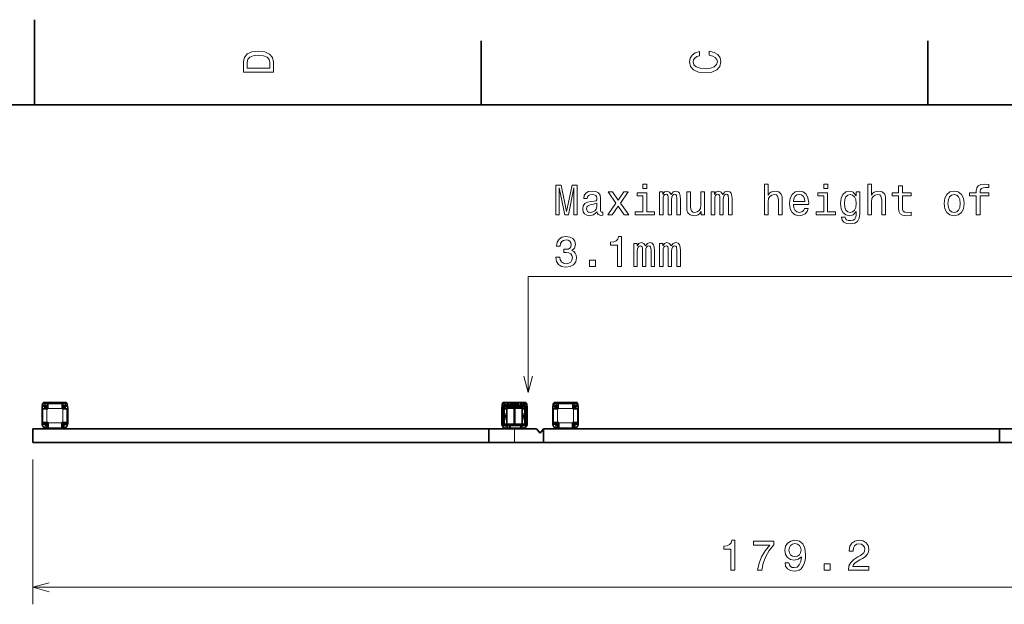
# Model space of a CAD drawing. Extents: x 0 to 420, y 0 to 297.
# Tile 24 of 30: x 208 to 324, y 228 to 297. Entities that reach past the tile are written whole.
import ezdxf

# ---------------------------------------------------------------- set-up
doc = ezdxf.new("R2010")
doc.units = 0

msp = doc.modelspace()

# ---------------------------------------------------------------- linework, layer by layer
at = {"color": 7, "lineweight": 35}
for p, q in [((210, 287), (210, 297)), ((262.5, 287), (262.5, 294.5)), ((315, 287), (315, 294.5)), ((410, 287), (10, 287)), ((210.914032, 251.406631), (210.914032, 251.378998)), ((210.914032, 250.531631), (210.914032, 251.378998)), ((210.964035, 251.256638), (210.951157, 251.256638)), ((210.964035, 251.906631), (211.164032, 251.906631)), ((210.964035, 251.606628), (210.964035, 251.906631)), ((211.164032, 251.606628), (210.964035, 251.606628)), ((210.964035, 251.256638), (211.464035, 251.256638)), ((210.964035, 249.656631), (210.964035, 251.256638)), ((211.064026, 252.006638), (211.164032, 252.006638)), ((211.064026, 251.906631), (211.064026, 252.006638)), ((211.139404, 251.556625), (211.139404, 251.606628)), ((211.179199, 252.006638), (211.164032, 252.006638)), ((211.364029, 251.906631), (211.164032, 251.906631)), ((211.364029, 251.606628), (211.164032, 251.606628)), ((213.49736, 252.006638), (211.179199, 252.006638)), ((211.214035, 251.356628), (211.214035, 251.44397)), ((211.214035, 251.256638), (211.214035, 251.356628)), ((211.214035, 251.356628), (211.271561, 251.356628)), ((211.237839, 251.906631), (211.237839, 251.956635)), ((211.564041, 251.456635), (211.251053, 251.456635)), ((211.264038, 251.44397), (211.264038, 251.356628)), ((211.564026, 251.356628), (211.271561, 251.356628)), ((211.564026, 251.906631), (211.364029, 251.906631)), ((211.364029, 251.606628), (211.564026, 251.606628)), ((211.464035, 251.256638), (211.564026, 251.256638)), ((211.514038, 251.356628), (211.514038, 251.444)), ((211.564026, 251.906631), (211.564026, 251.306625)), ((211.564026, 251.906631), (213.264038, 251.906631)), ((211.564026, 251.256638), (211.564026, 251.306625)), ((211.668518, 251.987366), (211.734665, 251.999039)), ((211.6772, 251.938126), (211.743347, 251.949799)), ((213.084717, 251.949799), (213.150864, 251.938126)), ((213.093399, 251.999039), (213.159546, 251.987366)), ((213.557556, 251.456635), (213.264023, 251.456635)), ((213.556503, 251.356628), (213.264023, 251.356628)), ((213.264038, 251.906631), (213.264038, 251.306625)), ((213.464035, 251.906631), (213.264038, 251.906631)), ((213.264038, 251.606628), (213.464035, 251.606628)), ((213.264038, 251.306625), (213.264038, 251.256638)), ((213.264038, 251.256638), (213.364029, 251.256638)), ((213.314026, 251.444), (213.314026, 251.356628)), ((213.364029, 251.256638), (213.864029, 251.256638)), ((213.438721, 251.956635), (213.438721, 251.906631)), ((213.664032, 251.906631), (213.464035, 251.906631)), ((213.664032, 251.606628), (213.464035, 251.606628)), ((213.664032, 252.006638), (213.49736, 252.006638)), ((213.556503, 251.356628), (213.614029, 251.356628)), ((213.564026, 251.356628), (213.564026, 251.44397)), ((213.614029, 251.44397), (213.614029, 251.356628)), ((213.614029, 251.356628), (213.614029, 251.256638)), ((213.664032, 252.006638), (213.764038, 252.006638)), ((213.664032, 251.906631), (213.864029, 251.906631)), ((213.864029, 251.606628), (213.664032, 251.606628)), ((213.669205, 251.606628), (213.66922, 251.55661)), ((213.764038, 252.006638), (213.764038, 251.906631)), ((213.864029, 251.906631), (213.864029, 251.606628)), ((213.876907, 251.256638), (213.864029, 251.256638)), ((213.864029, 251.256638), (213.864029, 249.656631)), ((213.914032, 251.378998), (213.914032, 251.406631)), ((213.914032, 251.378998), (213.914032, 250.531631)), ((264.914032, 251.406631), (264.914032, 251.106628)), ((264.914032, 251.106628), (264.914032, 250.565018)), ((265.094025, 251.106628), (264.914032, 251.106628)), ((264.96402, 251.906631), (265.063629, 251.906631)), ((264.96402, 251.646439), (264.96402, 251.906631)), ((265.064026, 252.006638), (265.264038, 252.006638)), ((265.064026, 251.803497), (265.064026, 252.006638)), ((265.094025, 251.106628), (265.094025, 251.406631)), ((265.094025, 250.565018), (265.094025, 251.106628)), ((265.094025, 251.106628), (265.21402, 251.074188)), ((265.21402, 251.406631), (265.21402, 251.074188)), ((265.21402, 250.504547), (265.21402, 251.074188)), ((265.499756, 251.256638), (265.258484, 251.256638)), ((265.514038, 252.006638), (265.264038, 252.006638)), ((265.264038, 251.256638), (265.264038, 251.44397)), ((267.573822, 251.556625), (265.330688, 251.556625)), ((265.499756, 251.256638), (265.514038, 251.256638)), ((265.514038, 252.006638), (265.71402, 252.006638)), ((265.514038, 251.82663), (265.71402, 251.82663)), ((265.757782, 251.706635), (265.514038, 251.706635)), ((265.514038, 251.444229), (265.514038, 251.256638)), ((265.528412, 251.356628), (265.514038, 251.356628)), ((265.514038, 251.256638), (265.514038, 249.456635)), ((265.514282, 251.456635), (265.848358, 251.456635)), ((266.389038, 251.356628), (265.528412, 251.356628)), ((265.564026, 251.457245), (265.564026, 251.35672)), ((265.71402, 251.82663), (265.71402, 252.006638)), ((265.96402, 252.006638), (265.71402, 252.006638)), ((265.71402, 251.801636), (265.71402, 251.82663)), ((265.757782, 251.706635), (265.920288, 251.706635)), ((265.848358, 251.456635), (265.848358, 251.556625)), ((265.848358, 251.456635), (266.979706, 251.456635)), ((266.907776, 251.706635), (265.920288, 251.706635)), ((265.96402, 252.006638), (266.864044, 252.006638)), ((265.96402, 252.006638), (265.96402, 251.82663)), ((265.96402, 251.82663), (265.96402, 251.801636)), ((265.96402, 251.82663), (266.864044, 251.82663)), ((266.137756, 251.498199), (266.027893, 251.556625)), ((266.137756, 251.498199), (266.281219, 251.542023)), ((266.281219, 251.542023), (266.276764, 251.556625)), ((266.289001, 251.556625), (266.281219, 251.542023)), ((266.389038, 249.456635), (266.389038, 251.356628)), ((267.299652, 251.356628), (266.439026, 251.356628)), ((266.439026, 251.356628), (266.439026, 249.456635)), ((266.546844, 251.542023), (266.539062, 251.556625)), ((266.551331, 251.556625), (266.546844, 251.542023)), ((266.546844, 251.542023), (266.690308, 251.498199)), ((266.80014, 251.556625), (266.690308, 251.498199)), ((267.114044, 252.006638), (266.864044, 252.006638)), ((266.864044, 251.82663), (266.864044, 252.006638)), ((266.864044, 251.801636), (266.864044, 251.82663)), ((266.907776, 251.706635), (267.070282, 251.706635)), ((266.979706, 251.556625), (266.979706, 251.456635)), ((266.979706, 251.456635), (267.313782, 251.456635)), ((267.314026, 251.706635), (267.070282, 251.706635)), ((267.114044, 252.006638), (267.314026, 252.006638)), ((267.114044, 252.006638), (267.114044, 251.82663)), ((267.114044, 251.82663), (267.114044, 251.801636)), ((267.114044, 251.82663), (267.314026, 251.82663)), ((267.264038, 251.35672), (267.264038, 251.457245)), ((267.314026, 251.356628), (267.299652, 251.356628)), ((267.564026, 252.006638), (267.314026, 252.006638)), ((267.314026, 251.256638), (267.314026, 251.444229)), ((267.314026, 251.256638), (267.328308, 251.256638)), ((267.314026, 249.456635), (267.314026, 251.256638)), ((267.56958, 251.256638), (267.328308, 251.256638)), ((267.564026, 252.006638), (267.764038, 252.006638)), ((267.564026, 251.44397), (267.564026, 251.256638)), ((267.614044, 251.074188), (267.614044, 251.406631)), ((267.614044, 251.074188), (267.734039, 251.106628)), ((267.614044, 251.074188), (267.614044, 250.504547)), ((267.734039, 251.406631), (267.734039, 251.106628)), ((267.914032, 251.106628), (267.734039, 251.106628)), ((267.734039, 251.106628), (267.734039, 250.565018)), ((267.764038, 252.006638), (267.764038, 251.803497)), ((267.764435, 251.906631), (267.864044, 251.906631)), ((267.864044, 251.906631), (267.864044, 251.646423)), ((267.914032, 251.106628), (267.914032, 251.406631)), ((267.914032, 250.565018), (267.914032, 251.106628)), ((270.914032, 251.406631), (270.914032, 251.378998)), ((270.914032, 250.531631), (270.914032, 251.378998)), ((270.96402, 251.256638), (270.951172, 251.256638)), ((270.96402, 251.906631), (271.164032, 251.906631)), ((270.96402, 251.606628), (270.96402, 251.906631)), ((271.164032, 251.606628), (270.96402, 251.606628)), ((270.96402, 251.256638), (271.46402, 251.256638)), ((270.96402, 249.656631), (270.96402, 251.256638)), ((271.064026, 252.006638), (271.164032, 252.006638)), ((271.064026, 251.906631), (271.064026, 252.006638)), ((271.139404, 251.556625), (271.139404, 251.606628)), ((271.179199, 252.006638), (271.164032, 252.006638)), ((271.364044, 251.906631), (271.164032, 251.906631)), ((271.364044, 251.606628), (271.164032, 251.606628)), ((273.497375, 252.006638), (271.179199, 252.006638)), ((271.21402, 251.356628), (271.21402, 251.44397)), ((271.21402, 251.256638), (271.21402, 251.356628)), ((271.21402, 251.356628), (271.271545, 251.356628)), ((271.237854, 251.906631), (271.237854, 251.956635)), ((271.564026, 251.456635), (271.251038, 251.456635)), ((271.264038, 251.44397), (271.264038, 251.356628)), ((271.564026, 251.356628), (271.271545, 251.356628)), ((271.564026, 251.906631), (271.364044, 251.906631)), ((271.364044, 251.606628), (271.564026, 251.606628)), ((271.46402, 251.256638), (271.564026, 251.256638)), ((271.514038, 251.356628), (271.514038, 251.444)), ((271.564026, 251.906631), (271.564026, 251.306625)), ((271.564026, 251.906631), (273.264038, 251.906631)), ((271.564026, 251.256638), (271.564026, 251.306625)), ((271.668518, 251.987366), (271.73468, 251.999039)), ((271.677216, 251.938126), (271.743347, 251.949799)), ((273.084717, 251.949799), (273.150848, 251.938126)), ((273.093384, 251.999039), (273.159546, 251.987366)), ((273.264038, 251.906631), (273.264038, 251.306625)), ((273.46402, 251.906631), (273.264038, 251.906631)), ((273.264038, 251.606628), (273.46402, 251.606628)), ((273.557556, 251.456635), (273.264038, 251.456635)), ((273.556519, 251.356628), (273.264038, 251.356628)), ((273.264038, 251.306625), (273.264038, 251.256638)), ((273.264038, 251.256638), (273.364044, 251.256638)), ((273.314026, 251.444), (273.314026, 251.356628)), ((273.364044, 251.256638), (273.864044, 251.256638)), ((273.438721, 251.956635), (273.438721, 251.906631)), ((273.664032, 251.906631), (273.46402, 251.906631)), ((273.664032, 251.606628), (273.46402, 251.606628)), ((273.664032, 252.006638), (273.497375, 252.006638)), ((273.556519, 251.356628), (273.614044, 251.356628)), ((273.564026, 251.356628), (273.564026, 251.44397)), ((273.614044, 251.44397), (273.614044, 251.356628)), ((273.614044, 251.356628), (273.614044, 251.256638)), ((273.664032, 252.006638), (273.764038, 252.006638)), ((273.664032, 251.906631), (273.864044, 251.906631)), ((273.864044, 251.606628), (273.664032, 251.606628)), ((273.669189, 251.606628), (273.66922, 251.55661)), ((273.764038, 252.006638), (273.764038, 251.906631)), ((273.876892, 251.256638), (273.864014, 251.256638)), ((273.864044, 251.906631), (273.864044, 251.606628)), ((273.864044, 251.256638), (273.864044, 249.656631)), ((273.914032, 251.378998), (273.914032, 251.406631)), ((273.914032, 251.378998), (273.914032, 250.531631)), ((210.914032, 250.231918), (210.914032, 250.531631)), ((210.914032, 249.506638), (210.914032, 250.231628)), ((213.914032, 250.531631), (213.914032, 250.231628)), ((213.914032, 250.231628), (213.914032, 249.506638)), ((264.914032, 250.439041), (264.914032, 250.565018)), ((264.914032, 250.439041), (264.914032, 249.506638)), ((265.094025, 250.565018), (265.094025, 250.439041)), ((265.094025, 249.306625), (265.094025, 250.439041)), ((265.21402, 250.781631), (265.264038, 250.731628)), ((265.21402, 250.504547), (265.21402, 250.439041)), ((265.21402, 250.439041), (265.21402, 249.506638)), ((265.264038, 250.031631), (265.21402, 249.981628)), ((265.264038, 250.731628), (265.264038, 250.031631)), ((265.372253, 250.481628), (265.264038, 250.481628)), ((265.27594, 250.431625), (265.264038, 250.431625)), ((265.264038, 250.331635), (265.27594, 250.331635)), ((265.372253, 250.281631), (265.264038, 250.281631)), ((265.410217, 250.431625), (265.27594, 250.431625)), ((265.27594, 250.331635), (265.410217, 250.331635)), ((265.372253, 250.481628), (265.410217, 250.431625)), ((265.372253, 250.281631), (265.410217, 250.331635)), ((265.410217, 250.331635), (265.410217, 250.431625)), ((267.455811, 250.481628), (267.417847, 250.431625)), ((267.417847, 250.431625), (267.417847, 250.331635)), ((267.552124, 250.431625), (267.417847, 250.431625)), ((267.417847, 250.331635), (267.552124, 250.331635)), ((267.455811, 250.281631), (267.417847, 250.331635)), ((267.564026, 250.481628), (267.455811, 250.481628)), ((267.564056, 250.281631), (267.455811, 250.281631)), ((267.564026, 250.431625), (267.552124, 250.431625)), ((267.552124, 250.331635), (267.564026, 250.331635)), ((267.614044, 250.781631), (267.564026, 250.731628)), ((267.564026, 250.031631), (267.564026, 250.731628)), ((267.614044, 249.981628), (267.564026, 250.031631)), ((267.614044, 250.439041), (267.614044, 250.504547)), ((267.614044, 249.506638), (267.614044, 250.439041)), ((267.734039, 250.439041), (267.734039, 250.565018)), ((267.734039, 250.439041), (267.734039, 249.306625)), ((267.914032, 250.565018), (267.914032, 250.439041)), ((267.914032, 249.506638), (267.914032, 250.439041)), ((270.914032, 250.231918), (270.914032, 250.531631)), ((270.914032, 249.506638), (270.914032, 250.231628)), ((273.914032, 250.531631), (273.914032, 250.231628)), ((273.914032, 250.231628), (273.914032, 249.506638)), ((263.414032, 248.906631), (209.814026, 248.906631)), ((209.814026, 248.906631), (209.814026, 247.306625)), ((210.916885, 249.453339), (210.914032, 249.506638)), ((210.916885, 249.453339), (210.921524, 249.456635)), ((210.935471, 249.456635), (210.921524, 249.456635)), ((210.935471, 249.456635), (211.206894, 249.456635)), ((211.464035, 249.656631), (210.964035, 249.656631)), ((213.164032, 248.90863), (211.191101, 248.90863)), ((211.191101, 248.906631), (211.191101, 248.90863)), ((211.206894, 249.456635), (211.214035, 249.456635)), ((211.214035, 249.456635), (211.214035, 249.656631)), ((211.271561, 249.456635), (211.214035, 249.456635)), ((211.225327, 249.456635), (211.220688, 249.455444)), ((211.271561, 249.456635), (211.564026, 249.456635)), ((211.414032, 249.306625), (211.564026, 249.306625)), ((211.614029, 249.006638), (211.414032, 249.006638)), ((211.614029, 249.656631), (211.464035, 249.656631)), ((211.564026, 249.606628), (211.564026, 249.656631)), ((211.564026, 249.056625), (211.564026, 249.606628)), ((211.614029, 249.006638), (211.564026, 249.056625)), ((211.614029, 249.656631), (211.614029, 249.606628)), ((211.614029, 249.006638), (211.614029, 249.606628)), ((213.214035, 249.006638), (211.614029, 249.006638)), ((213.164032, 248.90863), (225.664032, 248.90863)), ((213.164032, 248.906631), (213.164032, 248.90863)), ((213.214035, 249.606628), (213.214035, 249.656631)), ((213.364029, 249.656631), (213.214035, 249.656631)), ((213.214035, 249.606628), (213.214035, 249.006638)), ((213.264038, 249.056625), (213.214035, 249.006638)), ((213.414032, 249.006638), (213.214035, 249.006638)), ((213.263245, 249.306625), (213.414032, 249.306625)), ((213.264023, 249.456635), (213.556503, 249.456635)), ((213.264038, 249.656631), (213.264038, 249.606628)), ((213.264038, 249.606628), (213.264038, 249.056625)), ((213.864029, 249.656631), (213.364029, 249.656631)), ((213.614029, 249.456635), (213.556503, 249.456635)), ((213.607376, 249.455444), (213.602737, 249.456635)), ((213.614029, 249.656631), (213.614029, 249.456635)), ((213.614029, 249.456635), (213.62117, 249.456635)), ((213.62117, 249.456635), (213.892593, 249.456635)), ((213.90654, 249.456635), (213.892593, 249.456635)), ((213.90654, 249.456635), (213.911179, 249.453339)), ((213.914032, 249.506638), (213.911179, 249.453339)), ((217.464035, 248.906631), (217.464035, 248.909637)), ((218.014038, 248.909637), (217.464035, 248.909637)), ((218.014038, 248.906631), (218.014038, 248.909637)), ((218.809036, 248.909637), (218.014038, 248.909637)), ((218.809036, 248.906631), (218.809036, 248.909637)), ((218.909027, 248.909637), (218.809036, 248.909637)), ((218.909027, 248.906631), (218.909027, 248.909637)), ((219.09903, 248.906631), (219.09903, 248.909637)), ((219.814026, 248.909637), (219.09903, 248.909637)), ((219.814026, 248.906631), (219.814026, 248.909637)), ((220.664032, 248.909637), (219.814026, 248.909637)), ((220.664032, 248.906631), (220.664032, 248.909637)), ((221.464035, 248.909637), (220.664032, 248.909637)), ((221.464035, 248.906631), (221.464035, 248.909637)), ((225.664032, 248.90863), (236.86554, 248.90863)), ((225.664032, 248.906631), (225.664032, 248.90863)), ((236.764038, 248.906631), (236.764038, 248.909637)), ((237.214035, 248.909637), (236.764038, 248.909637)), ((241.962524, 248.90863), (236.86554, 248.90863)), ((236.86554, 248.906631), (236.86554, 248.90863)), ((237.214035, 248.906631), (237.214035, 248.909637)), ((238.364029, 248.909637), (237.214035, 248.909637)), ((240.46402, 248.909637), (241.614029, 248.909637)), ((241.614029, 248.906631), (241.614029, 248.909637)), ((241.614029, 248.909637), (242.064026, 248.909637)), ((241.962524, 248.90863), (253.164032, 248.90863)), ((241.962524, 248.906631), (241.962524, 248.90863)), ((242.064026, 248.906631), (242.064026, 248.909637)), ((263.414032, 248.90863), (253.164032, 248.90863)), ((253.164032, 248.906631), (253.164032, 248.90863)), ((257.364044, 248.906631), (257.364044, 248.909637)), ((257.364044, 248.909637), (258.164032, 248.909637)), ((258.164032, 248.906631), (258.164032, 248.909637)), ((258.164032, 248.909637), (259.014038, 248.909637)), ((259.014038, 248.906631), (259.014038, 248.909637)), ((259.014038, 248.909637), (259.729034, 248.909637)), ((259.729034, 248.906631), (259.729034, 248.909637)), ((259.919037, 248.906631), (259.919037, 248.909637)), ((259.919037, 248.909637), (260.019043, 248.909637)), ((260.019043, 248.906631), (260.019043, 248.909637)), ((260.019043, 248.909637), (260.814026, 248.909637)), ((260.814026, 248.906631), (260.814026, 248.909637)), ((260.814026, 248.909637), (261.364044, 248.909637)), ((261.364044, 248.906631), (261.364044, 248.909637)), ((263.414032, 248.90863), (267.636963, 248.90863)), ((263.414032, 248.906631), (263.414032, 248.90863)), ((266.414032, 248.906631), (263.414032, 248.906631)), ((263.414032, 247.306625), (263.414032, 248.906631)), ((265.094025, 249.306625), (265.414032, 249.306625)), ((265.220703, 249.455444), (265.225342, 249.456635)), ((265.225342, 249.456635), (265.228333, 249.456635)), ((265.228333, 249.456635), (265.499756, 249.456635)), ((265.414032, 249.306625), (265.614044, 249.306625)), ((265.614044, 249.006638), (265.414032, 249.006638)), ((265.514038, 249.456635), (265.499756, 249.456635)), ((265.514038, 249.456635), (265.528412, 249.456635)), ((265.528412, 249.456635), (266.389038, 249.456635)), ((265.564026, 249.456024), (265.564026, 249.306625)), ((265.864044, 249.306625), (265.614014, 249.306625)), ((265.614044, 249.306625), (265.614044, 249.006638)), ((265.614044, 249.006638), (265.864044, 249.006638)), ((265.764038, 249.306625), (265.864044, 249.406631)), ((265.864044, 249.406631), (266.96402, 249.406631)), ((265.864044, 249.306625), (265.96402, 249.306625)), ((265.864044, 249.006638), (265.864044, 249.306625)), ((265.96402, 249.006638), (265.864044, 249.006638)), ((267.114044, 249.306625), (265.96402, 249.306625)), ((267.114044, 249.006638), (265.96402, 249.006638)), ((266.414032, 248.906631), (269.014038, 248.906631)), ((266.439026, 249.456635), (267.299652, 249.456635)), ((267.064026, 249.306625), (266.96402, 249.406631)), ((267.21402, 249.306625), (267.114044, 249.306625)), ((267.114044, 249.006638), (267.21402, 249.006638)), ((267.21402, 249.006638), (267.21402, 249.306625)), ((267.21402, 249.306625), (267.414032, 249.306625)), ((267.414032, 249.006638), (267.21402, 249.006638)), ((267.264038, 249.306625), (267.264038, 249.456024)), ((267.299652, 249.456635), (267.314026, 249.456635)), ((267.328308, 249.456635), (267.314026, 249.456635)), ((267.328308, 249.456635), (267.599731, 249.456635)), ((267.414032, 249.306625), (267.734039, 249.306625)), ((267.599731, 249.456635), (267.602722, 249.456635)), ((267.602722, 249.456635), (267.607361, 249.455444)), ((267.636963, 248.906631), (267.636963, 248.90863)), ((269.014038, 248.906631), (269.414032, 248.406631)), ((269.814026, 248.906631), (269.414032, 248.406631)), ((323.414032, 248.906631), (269.814026, 248.906631)), ((269.814026, 248.906631), (269.814026, 247.306625)), ((270.91687, 249.453339), (270.914032, 249.506638)), ((270.91687, 249.453339), (270.921509, 249.456635)), ((270.935455, 249.456635), (270.921509, 249.456635)), ((270.935455, 249.456635), (271.206879, 249.456635)), ((271.46402, 249.656631), (270.96402, 249.656631)), ((271.191101, 248.906631), (271.191101, 248.90863)), ((273.164032, 248.90863), (271.191101, 248.90863)), ((271.206879, 249.456635), (271.21402, 249.456635)), ((271.21402, 249.456635), (271.21402, 249.656631)), ((271.271545, 249.456635), (271.21402, 249.456635)), ((271.225342, 249.456635), (271.220703, 249.455444)), ((271.271545, 249.456635), (271.564026, 249.456635)), ((271.414032, 249.306625), (271.564026, 249.306625)), ((271.614014, 249.006638), (271.414032, 249.006638)), ((271.614044, 249.656631), (271.46402, 249.656631)), ((271.564026, 249.606628), (271.564026, 249.656631)), ((271.564026, 249.056625), (271.564026, 249.606628)), ((271.614044, 249.006638), (271.564026, 249.056625)), ((271.614044, 249.656631), (271.614044, 249.606628)), ((271.614044, 249.006638), (271.614044, 249.606628)), ((273.21402, 249.006638), (271.614044, 249.006638)), ((273.164032, 248.906631), (273.164032, 248.90863)), ((273.164032, 248.90863), (285.664032, 248.90863)), ((273.21402, 249.606628), (273.21402, 249.656631)), ((273.364044, 249.656631), (273.21402, 249.656631)), ((273.21402, 249.606628), (273.21402, 249.006638)), ((273.264038, 249.056625), (273.21402, 249.006638)), ((273.414032, 249.006638), (273.21402, 249.006638)), ((273.263245, 249.306625), (273.414032, 249.306625)), ((273.264038, 249.656631), (273.264038, 249.606628)), ((273.264038, 249.606628), (273.264038, 249.056625)), ((273.264038, 249.456635), (273.556519, 249.456635)), ((273.864044, 249.656631), (273.364044, 249.656631)), ((273.614044, 249.456635), (273.556519, 249.456635)), ((273.607361, 249.455444), (273.602722, 249.456635)), ((273.614044, 249.656631), (273.614044, 249.456635)), ((273.614044, 249.456635), (273.621185, 249.456635)), ((273.621185, 249.456635), (273.892609, 249.456635)), ((273.906555, 249.456635), (273.892609, 249.456635)), ((273.906555, 249.456635), (273.911194, 249.453339)), ((273.914032, 249.506638), (273.911194, 249.453339)), ((277.46402, 248.906631), (277.46402, 248.909637)), ((278.014038, 248.909637), (277.46402, 248.909637)), ((278.014038, 248.906631), (278.014038, 248.909637)), ((278.809021, 248.909637), (278.014038, 248.909637)), ((278.809021, 248.906631), (278.809021, 248.909637)), ((278.909027, 248.909637), (278.809021, 248.909637)), ((278.909027, 248.906631), (278.909027, 248.909637)), ((279.09903, 248.906631), (279.09903, 248.909637)), ((279.814026, 248.909637), (279.09903, 248.909637)), ((279.814026, 248.906631), (279.814026, 248.909637)), ((280.664032, 248.909637), (279.814026, 248.909637)), ((280.664032, 248.906631), (280.664032, 248.909637)), ((281.46402, 248.909637), (280.664032, 248.909637)), ((281.46402, 248.906631), (281.46402, 248.909637)), ((285.664032, 248.906631), (285.664032, 248.90863)), ((285.664032, 248.90863), (296.86554, 248.90863)), ((296.764038, 248.906631), (296.764038, 248.909637)), ((297.21405, 248.909637), (296.764038, 248.909637)), ((296.86554, 248.906631), (296.86554, 248.90863)), ((301.962524, 248.90863), (296.86554, 248.90863)), ((297.21405, 248.906631), (297.21405, 248.909637)), ((298.364014, 248.909637), (297.21405, 248.909637)), ((300.46402, 248.909637), (301.614014, 248.909637)), ((301.614014, 248.906631), (301.614014, 248.909637)), ((301.614014, 248.909637), (302.064026, 248.909637)), ((301.962524, 248.906631), (301.962524, 248.90863)), ((301.962524, 248.90863), (313.164032, 248.90863)), ((302.064026, 248.906631), (302.064026, 248.909637)), ((313.164032, 248.906631), (313.164032, 248.90863)), ((323.414032, 248.90863), (313.164032, 248.90863)), ((317.364014, 248.906631), (317.364014, 248.909637)), ((317.364014, 248.909637), (318.164032, 248.909637)), ((318.164032, 248.906631), (318.164032, 248.909637)), ((318.164032, 248.909637), (319.014038, 248.909637)), ((319.014038, 248.906631), (319.014038, 248.909637)), ((319.014038, 248.909637), (319.729034, 248.909637)), ((319.729034, 248.906631), (319.729034, 248.909637)), ((319.919037, 248.906631), (319.919037, 248.909637)), ((319.919037, 248.909637), (320.019043, 248.909637)), ((320.019043, 248.906631), (320.019043, 248.909637)), ((320.019043, 248.909637), (320.814026, 248.909637)), ((320.814026, 248.906631), (320.814026, 248.909637)), ((320.814026, 248.909637), (321.364014, 248.909637)), ((321.364014, 248.906631), (321.364014, 248.909637)), ((323.414032, 248.906631), (323.414032, 248.90863)), ((323.414032, 248.90863), (327.636963, 248.90863)), ((323.414032, 247.306625), (323.414032, 248.906631)), ((326.414032, 248.906631), (323.414032, 248.906631)), ((263.414032, 247.306625), (209.814026, 247.306625)), ((266.414032, 247.306625), (263.414032, 247.306625)), ((266.414032, 247.306625), (269.014038, 247.306625)), ((269.014038, 247.306625), (269.814026, 247.306625)), ((323.414032, 247.306625), (269.814026, 247.306625)), ((326.414032, 247.306625), (323.414032, 247.306625))]:
    msp.add_line(p, q, dxfattribs=at)
at = {"color": 7, "lineweight": 13}
for p, q in [((210.935471, 251.263824), (210.935471, 250.531631)), ((210.948349, 251.606628), (211.079391, 251.606628)), ((211.564041, 251.556625), (211.139404, 251.556625)), ((211.164032, 252.006638), (211.164032, 251.906631)), ((211.164032, 251.906631), (211.164032, 251.606628)), ((211.264038, 251.44397), (211.214035, 251.44397)), ((211.560349, 251.956635), (211.237839, 251.956635)), ((211.271561, 251.356628), (211.271561, 251.256638)), ((211.364029, 251.606628), (211.364029, 251.906631)), ((211.464035, 251.256638), (211.464035, 249.656631)), ((213.264038, 251.306625), (211.564026, 251.306625)), ((211.668518, 251.987366), (211.6772, 251.938126)), ((211.743347, 251.949799), (211.734665, 251.999039)), ((212.788635, 251.956635), (212.038956, 251.956635)), ((213.093399, 251.999039), (213.084717, 251.949799)), ((213.150864, 251.938126), (213.159546, 251.987366)), ((213.66922, 251.556625), (213.264023, 251.556625)), ((213.438721, 251.956635), (213.26767, 251.956635)), ((213.364029, 249.656631), (213.364029, 251.256638)), ((213.464035, 251.906631), (213.464035, 251.606628)), ((213.556503, 251.256638), (213.556503, 251.356628)), ((213.614029, 251.44397), (213.564026, 251.44397)), ((213.664032, 251.906631), (213.664032, 252.006638)), ((213.664032, 251.606628), (213.664032, 251.906631)), ((213.669205, 251.606628), (213.879715, 251.606628)), ((213.892593, 250.531631), (213.892593, 251.263824)), ((265.21402, 251.406631), (265.094025, 251.406631)), ((265.21402, 251.44397), (265.264038, 251.44397)), ((265.228333, 251.284012), (265.228333, 250.767349)), ((265.264038, 252.006638), (265.264038, 251.952072)), ((266.489777, 251.656631), (265.348175, 251.656631)), ((265.499756, 249.456635), (265.499756, 251.256638)), ((265.514038, 251.82663), (265.514038, 251.706635)), ((265.528412, 251.356628), (265.528412, 249.456635)), ((266.439026, 251.306625), (266.389038, 251.306625)), ((267.479858, 251.656631), (266.489777, 251.656631)), ((267.299652, 249.456635), (267.299652, 251.356628)), ((267.314026, 251.706635), (267.314026, 251.82663)), ((267.328308, 251.256638), (267.328308, 249.456635)), ((267.564026, 251.952072), (267.564026, 252.006638)), ((267.564026, 251.44397), (267.614044, 251.44397)), ((267.599731, 250.767349), (267.599731, 251.284012)), ((267.734039, 251.406631), (267.614044, 251.406631)), ((270.935455, 251.263824), (270.935455, 250.531631)), ((270.948334, 251.606628), (271.079407, 251.606628)), ((271.564026, 251.556625), (271.139404, 251.556625)), ((271.164032, 252.006638), (271.164032, 251.906631)), ((271.164032, 251.906631), (271.164032, 251.606628)), ((271.264038, 251.44397), (271.21402, 251.44397)), ((271.560364, 251.956635), (271.237854, 251.956635)), ((271.271545, 251.356628), (271.271545, 251.256638)), ((271.364044, 251.606628), (271.364044, 251.906631)), ((271.46402, 251.256638), (271.46402, 249.656631)), ((273.264038, 251.306625), (271.564026, 251.306625)), ((271.668518, 251.987366), (271.677216, 251.938126)), ((271.743347, 251.949799), (271.73468, 251.999039)), ((272.788635, 251.956635), (272.03894, 251.956635)), ((273.093384, 251.999039), (273.084717, 251.949799)), ((273.150848, 251.938126), (273.159546, 251.987366)), ((273.66922, 251.556625), (273.264038, 251.556625)), ((273.438721, 251.956635), (273.26767, 251.956635)), ((273.364044, 249.656631), (273.364044, 251.256638)), ((273.46402, 251.906631), (273.46402, 251.606628)), ((273.556519, 251.256638), (273.556519, 251.356628)), ((273.614044, 251.44397), (273.564026, 251.44397)), ((273.664032, 251.906631), (273.664032, 252.006638)), ((273.664032, 251.606628), (273.664032, 251.906631)), ((273.669189, 251.606628), (273.87973, 251.606628)), ((273.892609, 250.531631), (273.892609, 251.263824)), ((210.935471, 250.531631), (210.914032, 250.531631)), ((210.914032, 250.231628), (210.935471, 250.231628)), ((210.935471, 250.531631), (210.964035, 250.531631)), ((210.935471, 250.231628), (210.935471, 249.456635)), ((210.964035, 250.231628), (210.935471, 250.231628)), ((213.864029, 250.531631), (213.892593, 250.531631)), ((213.864029, 250.281631), (213.864029, 250.481628)), ((213.892593, 250.231628), (213.864029, 250.231628)), ((213.914032, 250.531631), (213.892593, 250.531631)), ((213.892593, 250.231628), (213.914032, 250.231628)), ((213.892593, 249.456635), (213.892593, 250.231628)), ((264.914032, 250.565018), (265.094025, 250.565018)), ((265.094025, 250.439041), (264.914032, 250.439041)), ((265.094025, 250.565018), (265.21402, 250.504547)), ((265.21402, 250.439041), (265.094025, 250.439041)), ((265.228333, 249.995926), (265.228333, 249.456635)), ((265.264038, 250.443832), (265.27594, 250.431625)), ((265.27594, 250.331635), (265.264038, 250.319427)), ((265.27594, 250.431625), (265.27594, 250.331635)), ((267.552124, 250.431625), (267.564026, 250.443832)), ((267.552124, 250.331635), (267.552124, 250.431625)), ((267.564026, 250.319443), (267.552124, 250.331635)), ((267.599731, 249.456635), (267.599731, 249.995926)), ((267.614044, 250.504547), (267.734039, 250.565018)), ((267.734039, 250.439041), (267.614044, 250.439041)), ((267.734039, 250.565018), (267.914032, 250.565018)), ((267.914032, 250.439041), (267.734039, 250.439041)), ((270.935455, 250.531631), (270.914032, 250.531631)), ((270.914032, 250.231628), (270.935455, 250.231628)), ((270.935455, 250.531631), (270.96402, 250.531631)), ((270.935455, 250.231628), (270.935455, 249.456635)), ((270.96402, 250.231628), (270.935455, 250.231628)), ((273.864014, 250.531631), (273.892609, 250.531631)), ((273.892609, 250.231628), (273.864014, 250.231628)), ((273.864044, 250.281631), (273.864044, 250.481628)), ((273.914032, 250.531631), (273.892609, 250.531631)), ((273.892609, 250.231628), (273.914032, 250.231628)), ((273.892609, 249.456635), (273.892609, 250.231628)), ((211.564026, 249.156631), (211.056961, 249.156631)), ((211.206894, 249.456635), (211.206894, 249.656631)), ((211.271561, 249.656631), (211.271561, 249.456635)), ((211.564026, 249.606628), (211.614029, 249.606628)), ((211.614029, 249.606628), (213.214035, 249.606628)), ((213.214035, 249.606628), (213.264038, 249.606628)), ((213.264038, 249.156631), (213.414032, 249.156631)), ((213.414032, 249.306625), (213.414032, 249.156631)), ((213.771103, 249.156631), (213.414032, 249.156631)), ((213.414032, 249.156631), (213.414032, 249.006638)), ((213.556503, 249.456635), (213.556503, 249.656631)), ((213.62117, 249.656631), (213.62117, 249.456635)), ((265.414032, 249.006638), (265.414032, 249.306625)), ((265.96402, 249.306625), (265.96402, 249.006638)), ((266.389038, 249.606628), (266.439026, 249.606628)), ((266.414032, 248.906631), (266.414032, 247.306625)), ((267.114044, 249.006638), (267.114044, 249.306625)), ((267.414032, 249.306625), (267.414032, 249.006638)), ((271.564026, 249.156631), (271.056946, 249.156631)), ((271.206879, 249.456635), (271.206879, 249.656631)), ((271.271545, 249.656631), (271.271545, 249.456635)), ((271.564026, 249.606628), (271.614044, 249.606628)), ((271.614044, 249.606628), (273.21402, 249.606628)), ((273.21402, 249.606628), (273.264038, 249.606628)), ((273.264038, 249.156631), (273.414032, 249.156631)), ((273.414032, 249.306625), (273.414032, 249.156631)), ((273.771118, 249.156631), (273.414032, 249.156631)), ((273.414032, 249.156631), (273.414032, 249.006638)), ((273.556519, 249.456635), (273.556519, 249.656631)), ((273.621185, 249.656631), (273.621185, 249.456635)), ((209.814026, 245.306625), (209.814026, 228.300217)), ((209.814026, 230.300217), (389.014038, 230.300217))]:
    msp.add_line(p, q, dxfattribs=at)
for points in [[(234.583206, 291.994965), (234.583206, 290.829987), (238.083206, 290.829987), (238.083206, 291.994965), (237.97226, 292.544678), (237.634354, 292.953186), (237.084641, 293.205322), (236.333206, 293.296112), (235.566635, 293.215424), (235.264038, 293.114563), (235.021973, 292.973358), (234.694153, 292.56485), (234.613464, 292.297546)], [(235.001801, 291.959656), (235.077438, 292.342957), (235.309433, 292.605194), (235.722977, 292.761536), (236.333206, 292.811951), (236.923264, 292.7565), (237.336807, 292.600159), (237.583923, 292.332855), (237.664612, 291.959656), (237.664612, 291.299011), (235.001801, 291.299011)], [(289.282074, 292.817017), (289.705688, 292.716156), (290.008301, 292.549713), (290.194885, 292.317719), (290.255402, 292.04541), (290.164642, 291.71759), (289.892303, 291.460388), (289.448486, 291.28891), (288.833221, 291.233429), (288.222992, 291.28891), (287.774139, 291.455353), (287.501801, 291.712555), (287.405975, 292.04541), (287.456421, 292.287476), (287.597626, 292.494232), (287.824585, 292.65564), (288.137268, 292.766571), (288.137268, 293.245697), (287.658142, 293.094391), (287.295044, 292.832153), (287.068085, 292.47406), (286.987396, 292.04541), (287.113495, 291.510803), (287.466492, 291.102325), (288.046478, 290.840057), (288.833221, 290.749298), (289.619965, 290.840057), (290.199951, 291.102325), (290.558014, 291.510803), (290.679047, 292.04541), (290.583221, 292.514404), (290.315918, 292.89267), (289.877167, 293.159943), (289.282074, 293.301147)], [(271.274506, 274.049988), (271.662842, 274.049988), (271.662842, 277.227234), (272.318451, 274.049988), (272.752167, 274.049988), (273.40274, 277.227234), (273.40274, 274.049988), (273.796112, 274.049988), (273.796112, 277.549988), (273.180847, 277.549988), (272.535309, 274.463531), (271.894836, 277.549988), (271.274506, 277.549988)], [(276.136169, 274.403015), (276.136169, 274.387878), (276.161407, 274.2164), (276.23703, 274.095367), (276.554779, 273.999542), (276.80188, 274.039886), (276.80188, 274.382843), (276.695984, 274.367706), (276.554779, 274.433258), (276.529541, 274.63501), (276.529541, 276.037018), (276.469025, 276.395081), (276.292511, 276.647247), (275.984894, 276.798553), (275.551178, 276.854034), (275.127533, 276.793518), (274.81485, 276.62204), (274.618164, 276.354736), (274.552612, 276.001709), (274.552612, 275.971466), (274.951019, 275.971466), (274.986328, 276.183258), (275.09729, 276.334564), (275.278839, 276.425354), (275.536041, 276.460663), (275.783142, 276.435425), (275.959656, 276.359772), (276.065582, 276.228668), (276.100891, 276.047119), (276.080719, 275.835297), (276, 275.72937), (275.798279, 275.678955), (275.420044, 275.638611), (274.986328, 275.547821), (274.67868, 275.386444), (274.497131, 275.134277), (274.44165, 274.761078), (274.492096, 274.428223), (274.648438, 274.181122), (274.900574, 274.02478), (275.248566, 273.969299), (275.71759, 274.075195)], [(277.886169, 274.049988), (278.582153, 275.104034), (279.298279, 274.049988), (279.832855, 274.049988), (278.864563, 275.44696), (279.777405, 276.758209), (279.26297, 276.758209), (278.602325, 275.77478), (277.94165, 276.758209), (277.417145, 276.758209), (278.31485, 275.441925), (277.36673, 274.049988)], [(281.956055, 274.423187), (281.956055, 276.667419), (280.816284, 276.667419), (280.816284, 276.289185), (281.512268, 276.289185), (281.512268, 274.423187), (280.604492, 274.423187), (280.604492, 274.049988), (282.873932, 274.049988), (282.873932, 274.423187)], [(281.971191, 277.671021), (281.502167, 277.671021), (281.502167, 277.166718), (281.971191, 277.166718)], [(283.458954, 274.049988), (283.867462, 274.049988), (283.867462, 275.860504), (283.89267, 276.132843), (283.968323, 276.329529), (284.08432, 276.445526), (284.235596, 276.490906), (284.356628, 276.450562), (284.437317, 276.349701), (284.477692, 276.178223), (284.492798, 275.951294), (284.492798, 274.049988), (284.876099, 274.049988), (284.876099, 275.860504), (284.901306, 276.127808), (284.976959, 276.324493), (285.097992, 276.445526), (285.249298, 276.490906), (285.370331, 276.450562), (285.451019, 276.349701), (285.501465, 275.951294), (285.501465, 274.049988), (285.909943, 274.049988), (285.909943, 275.921021), (285.884735, 276.309357), (285.804047, 276.606903), (285.64267, 276.788452), (285.380402, 276.854034), (285.072784, 276.753143), (284.835754, 276.460663), (284.649139, 276.748108), (284.336456, 276.854034), (284.049011, 276.753143), (283.852325, 276.470734), (283.852325, 276.758209), (283.458954, 276.758209)], [(288.759369, 276.758209), (288.315582, 276.758209), (288.315582, 275.194794), (288.265137, 274.831696), (288.118896, 274.569427), (287.891937, 274.408051), (287.594391, 274.357635), (287.357361, 274.39798), (287.206055, 274.519012), (287.120331, 274.725769), (287.100159, 275.01828), (287.100159, 276.758209), (286.656342, 276.758209), (286.656342, 274.977936), (286.671478, 274.619873), (286.767303, 274.322327), (287.059814, 274.049988), (287.528839, 273.954163), (287.781006, 273.989471), (287.997864, 274.080261), (288.184448, 274.236572), (288.335754, 274.463531), (288.335754, 274.049988), (288.759369, 274.049988)], [(289.531006, 274.049988), (289.939484, 274.049988), (289.939484, 275.860504), (289.964722, 276.132843), (290.040344, 276.329529), (290.156342, 276.445526), (290.307648, 276.490906), (290.42868, 276.450562), (290.509369, 276.349701), (290.549713, 276.178223), (290.56485, 275.951294), (290.56485, 274.049988), (290.948151, 274.049988), (290.948151, 275.860504), (290.973358, 276.127808), (291.049011, 276.324493), (291.170044, 276.445526), (291.32135, 276.490906), (291.442383, 276.450562), (291.523071, 276.349701), (291.573486, 275.951294), (291.573486, 274.049988), (291.981995, 274.049988), (291.981995, 275.921021), (291.956787, 276.309357), (291.876099, 276.606903), (291.714722, 276.788452), (291.452454, 276.854034), (291.144836, 276.753143), (290.907806, 276.460663), (290.721191, 276.748108), (290.408508, 276.854034), (290.121063, 276.753143), (289.924377, 276.470734), (289.924377, 276.758209), (289.531006, 276.758209)], [(295.779541, 274.049988), (296.223358, 274.049988), (296.223358, 275.613403), (296.268738, 275.971466), (296.415009, 276.233704), (296.641937, 276.395081), (296.94455, 276.455597), (297.186615, 276.405182), (297.337921, 276.269012), (297.413544, 276.042053), (297.438782, 275.739471), (297.438782, 274.049988), (297.882568, 274.049988), (297.882568, 275.830261), (297.862396, 276.188324), (297.771637, 276.48587), (297.474091, 276.758209), (297.010101, 276.854034), (296.757935, 276.818726), (296.541077, 276.7229), (296.359528, 276.571594), (296.223358, 276.364838), (296.223358, 277.671021), (295.779541, 277.671021)], [(299.203918, 275.275482), (300.979126, 275.275482), (300.984161, 275.482269), (300.903473, 276.062225), (300.68158, 276.495941), (300.328552, 276.758209), (299.859528, 276.854034), (299.400574, 276.753143), (299.047577, 276.470734), (298.820618, 276.01181), (298.739929, 275.406616), (298.815582, 274.786285), (299.042511, 274.332397), (299.390503, 274.049988), (299.844391, 273.954163), (300.237762, 274.019714), (300.560547, 274.191193), (300.797546, 274.463531), (300.933716, 274.82663), (300.494965, 274.82663), (300.404175, 274.624908), (300.273071, 274.473633), (299.899872, 274.35257), (299.612396, 274.408051), (299.395538, 274.584564), (299.254333, 274.87204), (299.203918, 275.260376)], [(303.208221, 274.423187), (303.208221, 276.667419), (302.068451, 276.667419), (302.068451, 276.289185), (302.764435, 276.289185), (302.764435, 274.423187), (301.856628, 274.423187), (301.856628, 274.049988), (304.126099, 274.049988), (304.126099, 274.423187)], [(303.223358, 277.671021), (302.754333, 277.671021), (302.754333, 277.166718), (303.223358, 277.166718)], [(306.995697, 274.171021), (306.995697, 276.758209), (306.572052, 276.758209), (306.572052, 276.319427), (306.22406, 276.717865), (306.012268, 276.818726), (305.775238, 276.854034), (305.346558, 276.753143), (305.013702, 276.470734), (304.796844, 276.016846), (304.721191, 275.406616), (304.796844, 274.791351), (305.013702, 274.337463), (305.346558, 274.049988), (305.775238, 273.954163), (306.017303, 273.989471), (306.219025, 274.080261), (306.572052, 274.463531), (306.572052, 274.080261), (306.531708, 273.777649), (306.420776, 273.560791), (306.208954, 273.434723), (305.891235, 273.389313), (305.613831, 273.419586), (305.417145, 273.495239), (305.301147, 273.626343), (305.265869, 273.802856), (304.837189, 273.802856), (304.837189, 273.782684), (304.90274, 273.45993), (305.104492, 273.217865), (305.427246, 273.061523), (305.865997, 273.006042), (306.390503, 273.081696), (306.738495, 273.293518), (306.935181, 273.661652)], [(307.923645, 274.049988), (308.367432, 274.049988), (308.367432, 275.613403), (308.412842, 275.971466), (308.559082, 276.233704), (308.786041, 276.395081), (309.088623, 276.455597), (309.330688, 276.405182), (309.481995, 276.269012), (309.557648, 276.042053), (309.582855, 275.739471), (309.582855, 274.049988), (310.026672, 274.049988), (310.026672, 275.830261), (310.0065, 276.188324), (309.91571, 276.48587), (309.618164, 276.758209), (309.154175, 276.854034), (308.902039, 276.818726), (308.685181, 276.7229), (308.503601, 276.571594), (308.367432, 276.364838), (308.367432, 277.671021), (307.923645, 277.671021)], [(311.554749, 276.289185), (311.554749, 274.932556), (311.585022, 274.493805), (311.726227, 274.191193), (312.008667, 274.014679), (312.487762, 273.954163), (313.012268, 273.97937), (313.012268, 274.362671), (312.628967, 274.332397), (312.280975, 274.372742), (312.094391, 274.49884), (312.013702, 274.710663), (311.998566, 275.008209), (311.998566, 276.289185), (313.012268, 276.289185), (313.012268, 276.667419), (311.998566, 276.667419), (311.998566, 277.459198), (311.554749, 277.459198), (311.554749, 276.667419), (310.788208, 276.667419), (310.788208, 276.289185)], [(316.900574, 275.401581), (316.981262, 274.786285), (317.213257, 274.332397), (317.581421, 274.049988), (318.075653, 273.954163), (318.56485, 274.049988), (318.933014, 274.327362), (319.164978, 274.78125), (319.250732, 275.401581), (319.164978, 276.016846), (318.933014, 276.475769), (318.56485, 276.753143), (318.075653, 276.854034), (317.581421, 276.753143), (317.213257, 276.470734), (316.981262, 276.016846)], [(320.683014, 276.289185), (320.683014, 274.049988), (321.126801, 274.049988), (321.126801, 276.289185), (322.135437, 276.289185), (322.135437, 276.667419), (321.126801, 276.667419), (321.126801, 276.833862), (321.162109, 277.035583), (321.278107, 277.171753), (321.474792, 277.252441), (321.757202, 277.282684), (322.135437, 277.262512), (322.135437, 277.645813), (321.656342, 277.671021), (321.222626, 277.625641), (320.920044, 277.489471), (320.738464, 277.252441), (320.683014, 276.914551), (320.683014, 276.667419), (319.871033, 276.667419), (319.871033, 276.289185)], [(276.085754, 274.998108), (276.025238, 274.73587), (275.863831, 274.534149), (275.621765, 274.403015), (275.324219, 274.357635), (275.132568, 274.382843), (274.996399, 274.463531), (274.910675, 274.604736), (274.885468, 274.801422), (274.90564, 274.977936), (274.986328, 275.104034), (275.309082, 275.245239), (275.71759, 275.305756), (276.085754, 275.426788)], [(299.203918, 275.648682), (299.259369, 275.996674), (299.395538, 276.253876), (299.602325, 276.410217), (299.874664, 276.465698), (300.141937, 276.410217), (300.348724, 276.253876), (300.474792, 275.996674), (300.520172, 275.648682)], [(305.180115, 275.406616), (305.225525, 275.855469), (305.361694, 276.188324), (305.573486, 276.38501), (305.855927, 276.455597), (306.153473, 276.38501), (306.375366, 276.188324), (306.511536, 275.855469), (306.561981, 275.406616), (306.511536, 274.947693), (306.375366, 274.619873), (306.153473, 274.418152), (305.855927, 274.35257), (305.573486, 274.418152), (305.361694, 274.619873), (305.225525, 274.952728)], [(317.354462, 275.406616), (317.399872, 275.860504), (317.541077, 276.188324), (317.768005, 276.390045), (318.075653, 276.460663), (318.378235, 276.390045), (318.605194, 276.193359), (318.746399, 275.860504), (318.796844, 275.406616), (318.746399, 274.947693), (318.605194, 274.614838), (318.378235, 274.413086), (318.075653, 274.347534), (317.768005, 274.413086), (317.541077, 274.614838), (317.399872, 274.947693)], [(271.264435, 269.10257), (271.264435, 269.067261), (271.345123, 268.583099), (271.582153, 268.220001), (271.955353, 267.988007), (272.449585, 267.902283), (272.974091, 267.988007), (273.367462, 268.20993), (273.619598, 268.562927), (273.710388, 269.016846), (273.670044, 269.314392), (273.559082, 269.556458), (273.377533, 269.743042), (273.135468, 269.879211), (273.463257, 270.15155), (273.579254, 270.585266), (273.503601, 270.978638), (273.286743, 271.276184), (272.933716, 271.462799), (272.449585, 271.528351), (271.995697, 271.447662), (271.647705, 271.225769), (271.420776, 270.872742), (271.345123, 270.403717), (271.345123, 270.368408), (271.793945, 270.368408), (271.83432, 270.691193), (271.965424, 270.923187), (272.177246, 271.064392), (272.474792, 271.114807), (272.73703, 271.074463), (272.92868, 270.968567), (273.044678, 270.797089), (273.090057, 270.565094), (273.044678, 270.317993), (272.923645, 270.15155), (272.711823, 270.05069), (272.424377, 270.020447), (272.227692, 270.025482), (272.227692, 269.627075), (272.474792, 269.637146), (272.792511, 269.591766), (273.029541, 269.470734), (273.170776, 269.274048), (273.221191, 269.016846), (273.16571, 268.724335), (273.01947, 268.507477), (272.787476, 268.371307), (272.479828, 268.325897), (272.162109, 268.376343), (271.930115, 268.527649), (271.783875, 268.769714), (271.728394, 269.10257)], [(278.516571, 268.003143), (278.975525, 268.003143), (278.975525, 271.528351), (278.632568, 271.528351), (278.541809, 271.220734), (278.360229, 271.013947), (278.082855, 270.892914), (277.699585, 270.85257), (277.699585, 270.494507), (278.516571, 270.494507)], [(280.422913, 268.003143), (280.831421, 268.003143), (280.831421, 269.81366), (280.856628, 270.085999), (280.932281, 270.282684), (281.048279, 270.398682), (281.199585, 270.444061), (281.320618, 270.403717), (281.401306, 270.302856), (281.44165, 270.131378), (281.456787, 269.904449), (281.456787, 268.003143), (281.840057, 268.003143), (281.840057, 269.81366), (281.865295, 270.080963), (281.940948, 270.277649), (282.061981, 270.398682), (282.213257, 270.444061), (282.33432, 270.403717), (282.415009, 270.302856), (282.465424, 269.904449), (282.465424, 268.003143), (282.873932, 268.003143), (282.873932, 269.874176), (282.848724, 270.262512), (282.768036, 270.560059), (282.606628, 270.741608), (282.344391, 270.80719), (282.036743, 270.706299), (281.799713, 270.413818), (281.613129, 270.701263), (281.300446, 270.80719), (281.01297, 270.706299), (280.816284, 270.423889), (280.816284, 270.711365), (280.422913, 270.711365)], [(283.458954, 268.003143), (283.867462, 268.003143), (283.867462, 269.81366), (283.89267, 270.085999), (283.968323, 270.282684), (284.08432, 270.398682), (284.235596, 270.444061), (284.356628, 270.403717), (284.437317, 270.302856), (284.477692, 270.131378), (284.492798, 269.904449), (284.492798, 268.003143), (284.876099, 268.003143), (284.876099, 269.81366), (284.901306, 270.080963), (284.976959, 270.277649), (285.097992, 270.398682), (285.249298, 270.444061), (285.370331, 270.403717), (285.451019, 270.302856), (285.501465, 269.904449), (285.501465, 268.003143), (285.909943, 268.003143), (285.909943, 269.874176), (285.884735, 270.262512), (285.804047, 270.560059), (285.64267, 270.741608), (285.380402, 270.80719), (285.072784, 270.706299), (284.835754, 270.413818), (284.649139, 270.701263), (284.336456, 270.80719), (284.049011, 270.706299), (283.852325, 270.423889), (283.852325, 270.711365), (283.458954, 270.711365)], [(275.223358, 268.003143), (275.919312, 268.003143), (275.919312, 268.754578), (275.223358, 268.754578)], [(291.851196, 232.300217), (292.31015, 232.300217), (292.31015, 235.825424), (291.967194, 235.825424), (291.876404, 235.517792), (291.694885, 235.31102), (291.41748, 235.189987), (291.03421, 235.149643), (291.03421, 234.791565), (291.851196, 234.791565)], [(294.97699, 232.300217), (295.486359, 232.300217), (295.652802, 233.132355), (295.945312, 233.908997), (296.358826, 234.630188), (296.898468, 235.305984), (296.898468, 235.724564), (294.497894, 235.724564), (294.497894, 235.265625), (296.414307, 235.265625), (295.859558, 234.584793), (295.440979, 233.873703), (295.148468, 233.117218)], [(298.203674, 233.167648), (298.279297, 232.769241), (298.496155, 232.461594), (298.839111, 232.269958), (299.292999, 232.199356), (299.590546, 232.23465), (299.857849, 232.325439), (300.084778, 232.481766), (300.276428, 232.703674), (300.427734, 232.981049), (300.538666, 233.32399), (300.604248, 233.717361), (300.629456, 234.171249), (300.543701, 234.882355), (300.2966, 235.401794), (299.903229, 235.714478), (299.363586, 235.825424), (298.869354, 235.73465), (298.496155, 235.492584), (298.254089, 235.119385), (298.173401, 234.65036), (298.254089, 234.166214), (298.491119, 233.79805), (298.844147, 233.566071), (299.292999, 233.490417), (299.767059, 233.586243), (300.125122, 233.878738), (300.044434, 233.318939), (299.883057, 232.920532), (299.635925, 232.683502), (299.298035, 232.607849), (299.035797, 232.643158), (298.844147, 232.754105), (298.718079, 232.930618), (298.667633, 233.167648)], [(298.662598, 234.655396), (298.713013, 234.968079), (298.854248, 235.215195), (299.076141, 235.371536), (299.363586, 235.427017), (299.661133, 235.371536), (299.888092, 235.215195), (300.029297, 234.973129), (300.084778, 234.660446), (300.029297, 234.342728), (299.888092, 234.105682), (299.656097, 233.959442), (299.34845, 233.908997), (299.071106, 233.959442), (298.854248, 234.105682), (298.713013, 234.337677)], [(305.655518, 232.300217), (308.061157, 232.300217), (308.061157, 232.733932), (306.159851, 232.733932), (306.265747, 232.970963), (306.447327, 233.167648), (307.007111, 233.525726), (307.304657, 233.677017), (307.637512, 233.893875), (307.874542, 234.146042), (308.010712, 234.443588), (308.061157, 234.781479), (307.975403, 235.205109), (307.738373, 235.537964), (307.375275, 235.749786), (306.90625, 235.825424), (306.422089, 235.7397), (306.053955, 235.50267), (305.816895, 235.12442), (305.736206, 234.625137), (305.736206, 234.554535), (306.19516, 234.554535), (306.19516, 234.594879), (306.24054, 234.93782), (306.376709, 235.189987), (306.593567, 235.351364), (306.881042, 235.406845), (307.173523, 235.356415), (307.390381, 235.230331), (307.531616, 235.033646), (307.582031, 234.78653), (307.546753, 234.554535), (307.450928, 234.357849), (307.289551, 234.186386), (307.067627, 234.03508), (306.770081, 233.873703), (306.275848, 233.56102), (305.927856, 233.228165), (305.7211, 232.824707), (305.655518, 232.315338)], [(302.802063, 232.300217), (303.498047, 232.300217), (303.498047, 233.051651), (302.802063, 233.051651)]]:
    msp.add_lwpolyline(points, close=True, dxfattribs=at)
for points in [[(268.017303, 253.195465), (268.017303, 266.812958), (356.02594, 266.812958)], [(267.499664, 255.127319), (268.017303, 253.195465), (268.534943, 255.127319)], [(211.74588, 230.817856), (209.814026, 230.300217), (211.74588, 229.782578)]]:
    msp.add_lwpolyline(points, dxfattribs=at)
at = {"color": 7, "lineweight": 35}
for points in [[(210.935471, 251.263824), (210.92775, 251.274185), (210.921997, 251.288834), (210.918396, 251.305038), (210.914642, 251.345245), (210.914032, 251.378998)], [(213.914032, 251.378998), (213.913055, 251.337692), (213.911621, 251.319412), (213.907867, 251.29567), (213.903229, 251.280426), (213.896957, 251.268768), (213.892593, 251.263824)], [(270.935455, 251.263824), (270.927734, 251.274185), (270.921997, 251.288834), (270.918396, 251.305038), (270.914642, 251.345245), (270.914032, 251.378998)], [(273.914032, 251.378998), (273.913055, 251.337692), (273.911621, 251.319412), (273.907867, 251.29567), (273.903229, 251.280426), (273.896942, 251.268768), (273.892609, 251.263824)]]:
    msp.add_lwpolyline(points, dxfattribs=at)
for centre, radius, start, end in [((211.514038, 251.406631), 0.6, 156.444281, 179.999995), ((210.952515, 251.279877), 0.023348, 223.262072, 266.65565), ((211.17157, 251.670074), 0.11199, 214.519675, 253.282809), ((211.244522, 251.563507), 0.106215, 183.740958, 273.492915), ((211.18364, 251.95105), 0.055134, 5.882741, 94.571052), ((211.764023, 251.445724), 0.55, 178.288892, 180.183645), ((211.764023, 251.445724), 0.5, 178.750395, 180.202182), ((211.764023, 251.445724), 0.55, 100.000001, 123.069367), ((211.764023, 251.445724), 0.25, 177.500183, 180.397198), ((211.764023, 251.445724), 0.5, 100.000001, 112.807466), ((211.821487, 251.506638), 0.5, 53.130276, 100.000001), ((211.821487, 251.506638), 0.45, 62.734222, 99.999994), ((213.006577, 251.506638), 0.5, 79.999998, 126.869452), ((213.006577, 251.506638), 0.45, 79.999998, 117.265414), ((213.064041, 251.445724), 0.5, 66.422394, 79.999998), ((213.064041, 251.445724), 0.55, 56.930631, 79.999998), ((213.064041, 251.445724), 0.25, 359.604469, 2.499813), ((213.492905, 251.95105), 0.055123, 85.415443, 174.126247), ((213.564255, 251.563354), 0.106028, 266.412755, 356.325328), ((213.064041, 251.445724), 0.5, 359.797738, 1.269401), ((213.064041, 251.445724), 0.55, 359.816352, 2.525973), ((213.314026, 251.406631), 0.6, 360, 23.557211), ((213.875549, 251.279877), 0.023348, 273.344352, 316.737923), ((265.514038, 251.406631), 0.6, 90.000003, 179.999995), ((265.514038, 251.406631), 0.42, 90.000003, 180.000005), ((265.431915, 251.360275), 0.217987, 175.087337, 200.534467), ((265.514038, 251.406631), 0.3, 90.000003, 180.000005), ((265.268555, 251.296112), 0.041319, 196.728549, 255.667651), ((265.764038, 251.445724), 0.5, 165.945839, 180.202237), ((265.329712, 251.684021), 0.127353, 239.466012, 270.443851), ((265.764038, 251.445724), 0.25, 153.66505, 180.34231), ((265.838501, 251.801315), 0.12445, 179.857759, 229.55631), ((265.839539, 251.801346), 0.12446, 310.439977, 0.130793), ((266.988495, 251.801315), 0.12445, 179.857759, 229.55631), ((266.989563, 251.801346), 0.12446, 310.439977, 0.130793), ((267.064026, 251.445724), 0.25, 359.657684, 26.334336), ((267.314026, 251.406631), 0.6, 0, 90.000003), ((267.314026, 251.406631), 0.42, 0, 90.000003), ((267.314026, 251.406631), 0.3, 0, 90.000003), ((267.064026, 251.445724), 0.5, 359.797756, 12.815227), ((267.559509, 251.296112), 0.041319, 284.332344, 343.271455), ((267.395905, 251.360321), 0.218235, 339.476873, 4.894847), ((271.514038, 251.406631), 0.6, 156.444281, 179.999995), ((270.952515, 251.279877), 0.023348, 223.262072, 266.65565), ((271.17157, 251.670074), 0.11199, 214.519675, 253.282809), ((271.244537, 251.563507), 0.106215, 183.740958, 273.492915), ((271.183655, 251.95105), 0.055134, 5.882741, 94.571052), ((271.764038, 251.445724), 0.55, 178.288892, 180.183645), ((271.764038, 251.445724), 0.5, 178.750395, 180.202182), ((271.764038, 251.445724), 0.55, 100.000001, 123.069367), ((271.764038, 251.445724), 0.25, 177.500183, 180.397198), ((271.764038, 251.445724), 0.5, 100.000001, 112.807466), ((271.821503, 251.506638), 0.5, 53.130276, 100.000001), ((271.821503, 251.506638), 0.45, 62.734222, 99.999994), ((273.006561, 251.506638), 0.5, 79.999998, 126.869452), ((273.006561, 251.506638), 0.45, 79.999998, 117.265414), ((273.064026, 251.445724), 0.5, 66.422394, 79.999998), ((273.064026, 251.445724), 0.55, 56.930631, 79.999998), ((273.064026, 251.445724), 0.25, 359.604469, 2.499813), ((273.49292, 251.95105), 0.055123, 85.415443, 174.126247), ((273.56427, 251.563354), 0.106028, 266.412755, 356.325328), ((273.064026, 251.445724), 0.5, 359.797738, 1.269401), ((273.064026, 251.445724), 0.55, 359.816352, 2.525973), ((273.314026, 251.406631), 0.6, 360, 23.557211), ((273.875549, 251.279877), 0.023348, 273.344352, 316.737923), ((210.964035, 250.531631), 0.05, 180.000005, 269.999997), ((210.964035, 250.231628), 0.05, 90.000003, 180.000005), ((213.864029, 250.531631), 0.05, 269.999997, 360), ((213.864029, 250.231628), 0.05, 360, 90.000003), ((270.96402, 250.531631), 0.05, 180.000005, 269.999997), ((270.96402, 250.231628), 0.05, 90.000003, 180.000005), ((273.864044, 250.531631), 0.05, 269.999997, 360), ((273.864044, 250.231628), 0.05, 360, 90.000003), ((211.414032, 249.506638), 0.5, 186.118424, 269.999997), ((211.414032, 249.506638), 0.2, 194.830002, 269.999997), ((213.414032, 249.506638), 0.2, 269.999997, 345.169969), ((213.414032, 249.506638), 0.5, 269.999997, 353.881603), ((265.414032, 249.506638), 0.5, 180.000005, 269.999997), ((265.414032, 249.506638), 0.2, 180.000005, 269.999997), ((267.414032, 249.506638), 0.5, 269.999997, 0.000011), ((267.414032, 249.506638), 0.2, 269.999997, 360), ((271.414032, 249.506638), 0.5, 186.118424, 269.999997), ((271.414032, 249.506638), 0.2, 194.830002, 269.999997), ((273.414032, 249.506638), 0.2, 269.999997, 345.169969), ((273.414032, 249.506638), 0.5, 269.999997, 353.881603)]:
    msp.add_arc(centre, radius, start, end, dxfattribs=at)
at = {"color": 7, "lineweight": 13}
for centre, major_axis, start_param, end_param in [((210.984268, 250.531631), (0, -0.050003), 4.7123889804, 5.8555483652), ((210.984268, 250.231628), (0, -0.050003), 3.5692295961, 4.7123889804), ((213.843796, 250.531631), (0, 0.050003), 3.5690635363, 4.7123889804), ((213.843796, 250.231628), (0, 0.050003), 4.7123889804, 5.8557144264), ((270.984283, 250.531631), (0, -0.050003), 4.7123889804, 5.8555483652), ((270.984283, 250.231628), (0, -0.050003), 3.5692295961, 4.7123889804), ((273.843781, 250.531631), (0, 0.050003), 3.5690635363, 4.7123889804), ((273.843781, 250.231628), (0, 0.050003), 4.7123889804, 5.8557144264)]:
    msp.add_ellipse(centre, major_axis=major_axis, ratio=0.976187, start_param=start_param, end_param=end_param, dxfattribs=at)

doc.saveas('drawing.dxf')
